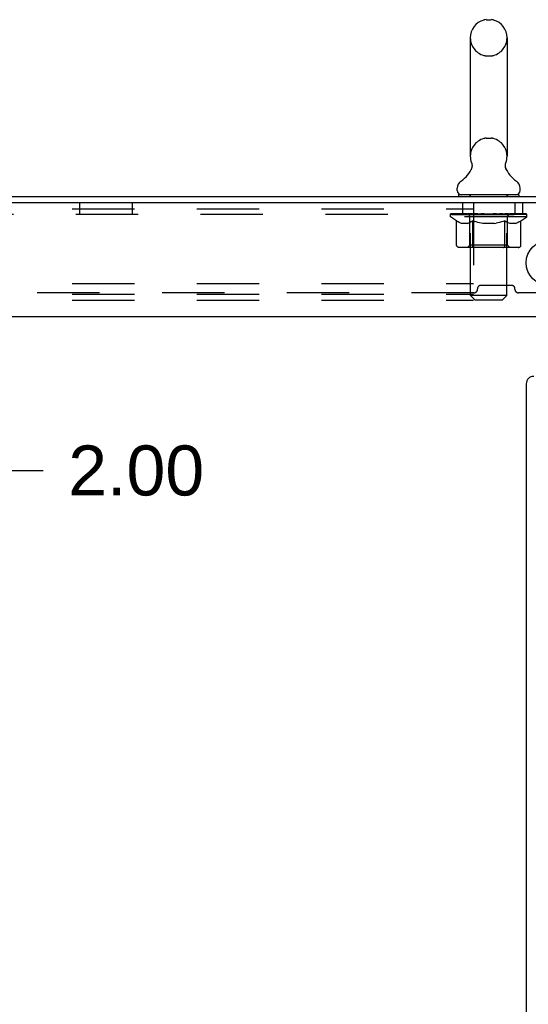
# Model space of a CAD drawing. Header units: inches. Extents: x 0 to 189, y 0 to 122.
# Tile 15 of 44: x 36.03 to 44.5, y 72.54 to 88.94. Entities that reach past the tile are written whole.
import ezdxf

# ---------------------------------------------------------------- set-up
doc = ezdxf.new("R2010")
doc.units = ezdxf.units.IN
doc.header["$LTSCALE"] = 10.388889
doc.header["$MEASUREMENT"] = 0
doc.linetypes.add('HIDDEN', pattern=[0.2, 0.1, -0.1])
doc.layers.get('0').update_dxf_attribs({"linetype": 'CONTINUOUS'})
doc.layers.add('DEFAULT_2', color=8, linetype='HIDDEN')
doc.layers.add('DIMENSIONS', color=7, linetype='CONTINUOUS')
doc.styles.get("Standard").update_dxf_attribs({"font": 'arial.ttf'})
doc.dimstyles.new('DIMSTYLE_1', dxfattribs={"dimtxt": 0.833333, "dimasz": 1.111111, "dimexe": 0.09, "dimexo": 0.07, "dimgap": 0.0375, "dimtad": 0, "dimtih": 1, "dimtoh": 1, "dimzin": 4, "dimdsep": 46, "dimtxsty": 'Standard', "dimblk": '_FILLED', "dimblk1": '_FILLED', "dimblk2": '_FILLED', "dimcen": 0.09, "dimazin": 1, "dimtfac": 1, "dimtdec": 3, "dimtofl": 0, "dimtmove": 0, "dimatfit": 3, "dimldrblk": '_FILLED', "dimfxl": 0, "dimtolj": 1, "dimtzin": 4, "dimarcsym": 0})

# ---------------------------------------------------------------- blocks, each defined once
blk = doc.blocks.new('_FILLED')
at = {"color": 0, "linetype": 'ByBlock'}
blk.add_solid([(0, 0), (-1, 0.2), (-1, -0.2)], dxfattribs=at)
blk = doc.blocks.new('*D14')
at = {"layer": 'DIMENSIONS', "color": 2, "linetype": 'Continuous'}
for p, q in [((35.444, 85.992), (35.444, 88.214)), ((35.444, 83.992), (35.444, 81.429)), ((35.444, 81.429), (36.416, 81.429))]:
    blk.add_line(p, q, dxfattribs=at)
at = {"layer": 'DIMENSIONS', "color": 2, "linetype": 'Continuous', "xscale": 1.1111111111, "yscale": 1.1111111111, "zscale": 1.1111111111}
for p, rotation in [((35.444, 85.992), 270), ((35.444, 83.992), 90)]:
    blk.add_blockref('_FILLED', p, dxfattribs=dict(at, rotation=rotation))
at = {"layer": 'DIMENSIONS', "color": 2, "linetype": 'Continuous', "insert": (36.833, 81.845), "char_height": 0.8333, "width": 2.26456, "attachment_point": 1, "line_spacing_factor": 0.9}
blk.add_mtext('2.00', dxfattribs=at)
blk = doc.blocks.new('*D19')
at = {"layer": 'DIMENSIONS', "color": 2, "linetype": 'Continuous'}
for p, q in [((44.461, 71.654), (41.986, 71.654)), ((46.461, 71.654), (48.684, 71.654))]:
    blk.add_line(p, q, dxfattribs=at)
at = {"layer": 'DIMENSIONS', "color": 2, "linetype": 'Continuous', "xscale": 1.1111111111, "yscale": 1.1111111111, "zscale": 1.1111111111}
blk.add_blockref('_FILLED', (44.461, 71.654), dxfattribs=at)
at = {"layer": 'DIMENSIONS', "color": 2, "linetype": 'Continuous', "xscale": 1.1111111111, "yscale": 1.1111111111, "zscale": 1.1111111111, "rotation": 180}
blk.add_blockref('_FILLED', (46.461, 71.654), dxfattribs=at)
at = {"layer": 'DIMENSIONS', "color": 2, "linetype": 'Continuous', "insert": (41.569, 72.07), "char_height": 0.8333, "width": 2.26456, "attachment_point": 3, "line_spacing_factor": 0.9}
blk.add_mtext('2.00', dxfattribs=at)

msp = doc.modelspace()

# ---------------------------------------------------------------- linework, layer by layer
at = {"color": 7, "linetype": 'Continuous'}
for p, q in [((43.793, 88.937), (43.88, 88.937)), ((43.53, 88.637), (43.53, 86.662)), ((44.142, 88.637), (44.142, 86.662)), ((43.545, 86.443), (43.543, 86.439)), ((43.313, 86.091), (43.313, 86.13)), ((44.359, 86.091), (44.359, 86.13)), ((43.336, 86.022), (43.336, 85.992)), ((44.336, 86.022), (43.336, 86.022)), ((44.336, 86.022), (44.336, 85.992))]:
    msp.add_line(p, q, dxfattribs=at)
at = {"color": 3, "linetype": 'Continuous'}
for p, q in [((28.513, 85.992), (46.409, 85.992)), ((46.461, 85.888), (28.528, 85.888)), ((30.274, 83.992), (44.648, 83.992)), ((44.461, 82.871), (44.461, 59.539))]:
    msp.add_line(p, q, dxfattribs=at)
at = {"color": 7, "linetype": 'Continuous'}
for points in [[(43.55, 86.555), (43.551, 86.551), (43.553, 86.546), (43.554, 86.541), (43.555, 86.537), (43.556, 86.532), (43.557, 86.527), (43.558, 86.522), (43.558, 86.517), (43.559, 86.512), (43.559, 86.507), (43.559, 86.502), (43.559, 86.497), (43.558, 86.492), (43.558, 86.487), (43.557, 86.482), (43.556, 86.477), (43.555, 86.472), (43.554, 86.467), (43.552, 86.462), (43.551, 86.457), (43.549, 86.453), (43.547, 86.448), (43.545, 86.443)], [(44.13, 86.439), (44.128, 86.443), (44.126, 86.448), (44.124, 86.453), (44.122, 86.457), (44.12, 86.462), (44.119, 86.467), (44.118, 86.472), (44.117, 86.477), (44.116, 86.482), (44.115, 86.487), (44.115, 86.492), (44.114, 86.497), (44.114, 86.502), (44.114, 86.507), (44.114, 86.512), (44.114, 86.517), (44.115, 86.522), (44.116, 86.527), (44.116, 86.532), (44.117, 86.537), (44.119, 86.541), (44.12, 86.546), (44.122, 86.551), (44.123, 86.555)]]:
    msp.add_lwpolyline(points, dxfattribs=at)
at = {"color": 3, "linetype": 'Continuous'}
msp.add_circle((44.836, 84.888), 0.375, dxfattribs=at)
at = {"color": 7, "linetype": 'Continuous'}
for centre, radius, start, end in [((43.836, 88.637), 0.306, 105.6303, 180), ((43.793, 88.794), 0.144, 90, 105.6303), ((43.88, 88.794), 0.144, 74.3697, 90), ((43.836, 88.637), 0.306, 0, 74.3697), ((43.836, 86.662), 0.306, 180, 200.4871), ((43.836, 86.662), 0.306, 339.5129, 360), ((43.078, 86.679), 0.523, 304.6624, 336.9318), ((44.595, 86.679), 0.523, 203.0682, 235.3376), ((43.457, 86.13), 0.144, 124.6626, 180), ((44.216, 86.13), 0.144, 0, 55.3374), ((43.382, 86.091), 0.069, 180, 270), ((44.29, 86.091), 0.069, 270, 360)]:
    msp.add_arc(centre, radius, start, end, dxfattribs=at)
at = {"color": 3, "linetype": 'Continuous'}
msp.add_arc((44.586, 82.871), 0.125, 90, 180, dxfattribs=at)
at = {"layer": 'DEFAULT_2', "color": 8, "linetype": 'HIDDEN'}
for p, q in [((43.793, 88.337), (43.88, 88.337)), ((43.793, 86.962), (43.88, 86.962)), ((43.524, 86.022), (43.524, 85.992)), ((43.536, 84.341), (43.536, 85.987)), ((44.136, 84.341), (44.136, 85.987)), ((44.149, 86.022), (44.149, 85.992)), ((28.586, 85.784), (43.586, 85.784)), ((37.024, 85.888), (37.024, 85.7)), ((37.899, 85.888), (37.899, 85.7)), ((43.399, 85.888), (43.399, 85.7)), ((43.586, 85.888), (43.586, 84.263)), ((44.274, 85.888), (44.274, 85.7)), ((44.399, 85.888), (44.399, 85.7)), ((28.649, 85.7), (46.274, 85.7)), ((43.203, 85.655), (43.203, 85.702)), ((43.302, 85.586), (43.203, 85.655)), ((44.47, 85.655), (43.203, 85.655)), ((43.213, 85.695), (43.213, 85.702)), ((43.221, 85.692), (43.221, 85.695)), ((43.221, 85.692), (44.451, 85.692)), ((43.23, 85.692), (43.23, 85.695)), ((43.231, 85.692), (43.231, 85.695)), ((43.241, 85.695), (43.241, 85.702)), ((43.258, 85.692), (43.258, 85.695)), ((43.259, 85.692), (43.259, 85.695)), ((43.288, 85.695), (43.288, 85.702)), ((43.302, 85.692), (43.302, 85.695)), ((43.305, 85.692), (43.305, 85.695)), ((43.509, 85.695), (43.308, 85.695)), ((43.351, 85.695), (43.351, 85.702)), ((43.353, 85.692), (43.353, 85.695)), ((43.353, 85.692), (43.353, 85.695)), ((43.356, 85.692), (43.356, 85.695)), ((43.363, 85.692), (43.363, 85.695)), ((43.364, 85.692), (43.364, 85.695)), ((43.367, 85.692), (43.367, 85.695)), ((43.37, 85.692), (43.37, 85.696)), ((43.375, 85.692), (43.375, 85.695)), ((43.389, 85.692), (43.389, 85.695)), ((43.407, 85.692), (43.407, 85.698)), ((43.407, 85.692), (43.407, 85.695)), ((43.428, 85.692), (43.428, 85.695)), ((43.428, 85.692), (43.428, 85.695)), ((43.429, 85.695), (43.429, 85.702)), ((43.439, 85.692), (43.439, 85.695)), ((43.443, 85.692), (43.443, 85.695)), ((43.452, 85.692), (43.452, 85.695)), ((43.464, 85.692), (43.464, 85.699)), ((43.479, 85.692), (43.479, 85.695)), ((43.482, 85.692), (43.482, 85.695)), ((43.509, 85.692), (43.509, 85.695)), ((43.576, 85.695), (43.514, 85.695)), ((43.52, 85.695), (43.52, 85.702)), ((43.524, 85.183), (43.524, 85.652)), ((43.526, 85.692), (43.526, 85.695)), ((43.531, 85.692), (43.531, 85.695)), ((43.537, 85.692), (43.537, 85.7)), ((43.541, 85.692), (43.541, 85.695)), ((43.552, 85.692), (43.552, 85.695)), ((43.576, 85.692), (43.576, 85.695)), ((43.651, 85.695), (43.592, 85.695)), ((43.612, 85.692), (43.612, 85.695)), ((43.62, 85.695), (43.62, 85.702)), ((43.623, 85.692), (43.623, 85.695)), ((43.626, 85.692), (43.626, 85.701)), ((43.629, 85.692), (43.629, 85.695)), ((43.636, 85.692), (43.636, 85.695)), ((43.651, 85.692), (43.651, 85.695)), ((43.732, 85.695), (43.677, 85.695)), ((43.69, 85.692), (43.69, 85.695)), ((43.722, 85.695), (43.836, 85.702)), ((43.726, 85.695), (43.726, 85.702)), ((43.727, 85.702), (43.726, 85.702)), ((43.727, 85.695), (43.727, 85.702)), ((43.727, 85.692), (43.727, 85.695)), ((43.731, 85.692), (43.731, 85.695)), ((43.732, 85.692), (43.732, 85.695)), ((43.732, 85.692), (43.732, 85.695)), ((43.815, 85.695), (43.767, 85.695)), ((43.773, 85.692), (43.773, 85.695)), ((43.816, 85.692), (43.816, 85.695)), ((43.834, 85.695), (43.834, 85.695)), ((43.834, 85.692), (43.834, 85.695)), ((43.834, 85.692), (43.834, 85.695)), ((43.836, 85.695), (43.836, 85.702)), ((43.836, 85.702), (43.951, 85.695)), ((43.839, 85.692), (43.839, 85.695)), ((43.839, 85.692), (43.839, 85.695)), ((43.839, 85.695), (43.839, 85.695)), ((43.857, 85.692), (43.857, 85.695)), ((43.857, 85.695), (43.905, 85.695)), ((43.9, 85.692), (43.9, 85.695)), ((43.94, 85.692), (43.94, 85.695)), ((43.941, 85.692), (43.941, 85.695)), ((43.941, 85.695), (43.995, 85.695)), ((43.942, 85.692), (43.942, 85.695)), ((43.946, 85.695), (43.946, 85.702)), ((43.946, 85.695), (43.946, 85.702)), ((43.946, 85.702), (43.946, 85.702)), ((43.946, 85.692), (43.946, 85.695)), ((43.982, 85.692), (43.982, 85.695)), ((44.021, 85.692), (44.021, 85.695)), ((44.021, 85.695), (44.081, 85.695)), ((44.037, 85.692), (44.037, 85.695)), ((44.044, 85.692), (44.044, 85.695)), ((44.047, 85.692), (44.047, 85.701)), ((44.049, 85.692), (44.049, 85.695)), ((44.053, 85.695), (44.053, 85.702)), ((44.06, 85.692), (44.06, 85.695)), ((44.096, 85.692), (44.096, 85.695)), ((44.096, 85.695), (44.158, 85.695)), ((44.12, 85.692), (44.12, 85.695)), ((44.131, 85.692), (44.131, 85.695)), ((44.135, 85.692), (44.135, 85.7)), ((44.141, 85.692), (44.141, 85.695)), ((44.146, 85.692), (44.146, 85.695)), ((44.149, 85.183), (44.149, 85.652)), ((44.153, 85.695), (44.153, 85.702)), ((44.163, 85.692), (44.163, 85.695)), ((44.163, 85.695), (44.47, 85.695)), ((44.19, 85.692), (44.19, 85.695)), ((44.194, 85.692), (44.194, 85.695)), ((44.209, 85.692), (44.209, 85.699)), ((44.22, 85.692), (44.22, 85.695)), ((44.23, 85.692), (44.23, 85.695)), ((44.234, 85.692), (44.234, 85.695)), ((44.243, 85.695), (44.243, 85.702)), ((44.245, 85.692), (44.245, 85.695)), ((44.245, 85.692), (44.245, 85.695)), ((44.265, 85.692), (44.265, 85.698)), ((44.266, 85.692), (44.266, 85.695)), ((44.284, 85.692), (44.284, 85.695)), ((44.298, 85.692), (44.298, 85.695)), ((44.302, 85.692), (44.302, 85.696)), ((44.306, 85.692), (44.306, 85.695)), ((44.309, 85.692), (44.309, 85.695)), ((44.309, 85.692), (44.309, 85.695)), ((44.316, 85.692), (44.316, 85.695)), ((44.319, 85.692), (44.319, 85.695)), ((44.32, 85.692), (44.32, 85.695)), ((44.321, 85.695), (44.321, 85.702)), ((44.348, 85.698), (44.469, 85.7)), ((44.348, 85.695), (44.348, 85.698)), ((44.368, 85.692), (44.368, 85.695)), ((44.37, 85.692), (44.37, 85.695)), ((44.373, 85.587), (44.47, 85.655)), ((44.385, 85.695), (44.385, 85.702)), ((44.413, 85.692), (44.413, 85.695)), ((44.415, 85.692), (44.415, 85.695)), ((44.431, 85.695), (44.431, 85.702)), ((44.442, 85.692), (44.442, 85.695)), ((44.442, 85.692), (44.442, 85.695)), ((44.451, 85.692), (44.451, 85.695)), ((44.46, 85.695), (44.46, 85.702)), ((44.469, 85.695), (44.469, 85.7)), ((44.47, 85.655), (44.47, 85.695)), ((43.302, 85.181), (43.302, 85.586)), ((43.302, 85.586), (43.316, 85.576)), ((43.33, 85.568), (43.316, 85.576)), ((43.344, 85.56), (43.33, 85.568)), ((43.357, 85.554), (43.344, 85.56)), ((43.371, 85.548), (43.357, 85.554)), ((43.384, 85.544), (43.371, 85.548)), ((43.488, 85.544), (43.384, 85.544)), ((43.488, 85.544), (43.501, 85.548)), ((43.515, 85.554), (43.501, 85.548)), ((43.528, 85.56), (43.515, 85.554)), ((43.542, 85.568), (43.528, 85.56)), ((43.556, 85.577), (43.542, 85.568)), ((43.57, 85.586), (43.556, 85.576)), ((43.57, 85.181), (43.57, 85.586)), ((43.57, 85.586), (43.599, 85.576)), ((43.627, 85.568), (43.598, 85.576)), ((43.655, 85.56), (43.627, 85.568)), ((43.683, 85.554), (43.655, 85.56)), ((43.71, 85.548), (43.682, 85.554)), ((43.737, 85.544), (43.71, 85.548)), ((43.935, 85.544), (43.737, 85.544)), ((43.935, 85.544), (43.963, 85.548)), ((43.991, 85.554), (43.963, 85.548)), ((44.019, 85.561), (43.991, 85.554)), ((44.048, 85.568), (44.019, 85.56)), ((44.076, 85.577), (44.047, 85.568)), ((44.105, 85.587), (44.076, 85.577)), ((44.105, 85.181), (44.105, 85.587)), ((44.163, 85.554), (44.149, 85.56)), ((44.178, 85.548), (44.163, 85.554)), ((44.192, 85.544), (44.177, 85.548)), ((44.286, 85.544), (44.192, 85.544)), ((44.286, 85.544), (44.3, 85.548)), ((44.314, 85.554), (44.3, 85.548)), ((44.329, 85.561), (44.314, 85.554)), ((44.343, 85.568), (44.328, 85.56)), ((44.358, 85.577), (44.343, 85.568)), ((44.373, 85.587), (44.358, 85.577)), ((44.373, 85.181), (44.373, 85.587)), ((44.33, 85.143), (43.345, 85.143)), ((43.524, 85.183), (43.484, 85.143)), ((44.149, 85.183), (43.524, 85.183)), ((43.581, 85.148), (43.579, 85.15)), ((43.586, 85.145), (43.584, 85.146)), ((43.589, 85.144), (43.586, 85.145)), ((43.591, 85.143), (43.589, 85.144)), ((44.149, 85.183), (44.189, 85.143)), ((28.586, 84.544), (43.586, 84.544)), ((44.215, 84.512), (43.708, 84.512)), ((28.586, 84.367), (43.586, 84.367)), ((43.59, 84.387), (31.333, 84.387)), ((43.605, 84.272), (43.536, 84.341)), ((44.136, 84.341), (43.536, 84.341)), ((43.649, 84.446), (43.649, 84.453)), ((44.067, 84.272), (44.136, 84.341)), ((44.274, 84.446), (44.274, 84.453)), ((45.037, 84.387), (44.333, 84.387)), ((28.586, 84.263), (43.586, 84.263)), ((43.605, 84.272), (44.067, 84.272))]:
    msp.add_line(p, q, dxfattribs=at)
for points in [[(44.105, 85.587), (44.12, 85.577), (44.135, 85.568)], [(44.149, 85.56), (44.134, 85.568), (44.12, 85.577)], [(43.345, 85.143), (43.34, 85.144), (43.335, 85.145), (43.33, 85.146), (43.325, 85.148), (43.32, 85.15), (43.316, 85.153), (43.312, 85.157), (43.309, 85.161), (43.306, 85.165), (43.304, 85.17), (43.303, 85.175), (43.302, 85.181)], [(43.571, 85.17), (43.57, 85.175), (43.57, 85.181)], [(43.572, 85.165), (43.571, 85.17), (43.57, 85.175), (43.57, 85.181)], [(43.584, 85.146), (43.581, 85.148), (43.579, 85.15), (43.577, 85.153), (43.575, 85.157), (43.573, 85.161), (43.572, 85.165)], [(43.577, 85.153), (43.575, 85.157), (43.573, 85.161)], [(44.084, 85.143), (44.086, 85.144), (44.089, 85.145), (44.091, 85.146), (44.094, 85.148), (44.096, 85.15), (44.098, 85.153), (44.1, 85.157), (44.102, 85.161), (44.103, 85.165), (44.104, 85.17), (44.105, 85.175), (44.105, 85.181)], [(44.33, 85.143), (44.335, 85.144), (44.34, 85.145), (44.345, 85.146), (44.35, 85.148), (44.355, 85.15), (44.359, 85.153), (44.363, 85.157), (44.366, 85.161), (44.369, 85.165), (44.371, 85.17), (44.372, 85.175), (44.373, 85.181)]]:
    msp.add_lwpolyline(points, dxfattribs=at)
for centre, radius, start, end in [((43.836, 88.637), 0.306, 180, 254.3697), ((43.836, 88.637), 0.306, 285.6303, 360), ((43.793, 88.481), 0.144, 254.3697, 270), ((43.88, 88.481), 0.144, 270, 285.6303), ((43.836, 86.662), 0.306, 105.6303, 180), ((43.793, 86.819), 0.144, 90, 105.6303), ((43.88, 86.819), 0.144, 74.3697, 90), ((43.836, 86.662), 0.306, 0, 74.3697), ((43.502, 85.987), 0.0345, 0, 90), ((44.171, 85.987), 0.0345, 90, 180), ((43.484, 85.652), 0.0398, 0, 90), ((44.189, 85.652), 0.0398, 90, 180), ((43.708, 84.453), 0.0591, 90, 180), ((44.215, 84.453), 0.0591, 0, 90), ((43.59, 84.446), 0.0591, 270, 360), ((44.333, 84.446), 0.0591, 180, 270)]:
    msp.add_arc(centre, radius, start, end, dxfattribs=at)
for centre, major_axis, ratio, start_param, end_param in [((43.836, 85.702), (0.633, 0.007), 0.05963, 2.96643, 3.140963), ((43.183, 85.69), (0.198, 0), 0.060556, 0.430652, 1.470503), ((43.836, 85.702), (0.633, 0), 0.060556, 3.141593, 3.316126), ((43.183, 85.683), (0.198, 0.002), 0.05963, 1.376596, 1.469874), ((43.836, 85.702), (0.633, 0.013), 0.05688, 2.791345, 2.965878), ((43.159, 85.69), (0.198, 0.002), 0.05963, 0.25549, 1.295341), ((43.227, 85.69), (0.198, -0.002), 0.05963, 0.605815, 1.645666), ((43.836, 85.702), (0.633, -0.007), 0.05963, -2.96643, -2.791898), ((43.227, 85.683), (0.198, 0), 0.060556, 1.551758, 1.645036), ((43.159, 85.683), (0.198, 0.004), 0.05688, 1.20151, 1.294789), ((43.229, 85.685), (0.164, 0.002), 0.05963, 1.065228, 1.614276), ((43.209, 85.685), (0.164, 0.003), 0.05688, 0.890143, 1.43919), ((43.267, 85.685), (0.164, 0), 0.060556, 1.240391, 1.789438), ((43.836, 85.702), (0.633, 0.019), 0.052395, 2.616403, 2.790936), ((43.155, 85.69), (0.198, 0.004), 0.05688, 0.080405, 1.120256), ((43.29, 85.69), (0.198, -0.004), 0.05688, 0.7809, 1.820751), ((43.836, 85.702), (0.633, -0.013), 0.05688, -2.791345, -2.616812), ((43.29, 85.683), (0.198, -0.002), 0.05963, 1.72692, 1.820198), ((43.155, 85.683), (0.198, 0.006), 0.052395, 1.026568, 1.119847), ((43.208, 85.685), (0.164, 0.005), 0.052395, 0.715201, 1.264248), ((43.322, 85.685), (0.164, -0.002), 0.05963, 1.415553, 1.9646), ((43.836, 85.702), (0.633, 0.025), 0.046319, 2.441654, 2.616187), ((43.369, 85.69), (0.198, -0.006), 0.052395, 0.955842, 1.995693), ((43.172, 85.69), (0.198, 0.006), 0.052395, -0.094537, 0.945314), ((43.836, 85.702), (0.633, -0.019), 0.052395, -2.616403, -2.44187), ((43.369, 85.683), (0.198, -0.004), 0.05688, 1.902006, 1.995284), ((43.172, 85.683), (0.198, 0.008), 0.046319, 0.851819, 0.945098), ((43.227, 85.685), (0.164, 0.006), 0.046319, 0.540452, 1.089499), ((43.393, 85.685), (0.164, -0.003), 0.05688, 1.590638, 2.139686), ((43.836, 85.702), (0.633, 0.029), 0.038841, 2.267123, 2.441656), ((43.463, 85.69), (0.198, -0.008), 0.046319, 1.130591, 2.170442), ((43.209, 85.69), (0.198, 0.008), 0.046319, -0.269286, 0.770565), ((43.836, 85.702), (0.633, -0.025), 0.046319, -2.441654, -2.267121), ((43.463, 85.683), (0.198, -0.006), 0.052395, 2.076947, 2.170226), ((43.209, 85.683), (0.198, 0.009), 0.038841, 0.677289, 0.770567), ((43.264, 85.685), (0.164, 0.008), 0.038841, 0.365921, 0.914969), ((43.478, 85.685), (0.164, -0.005), 0.052395, 1.76558, 2.314627), ((43.836, 85.702), (0.633, 0.033), 0.030195, 2.09281, 2.267343), ((43.568, 85.69), (0.198, -0.009), 0.038841, 1.305122, 2.344973), ((43.266, 85.69), (0.198, 0.009), 0.038841, -0.443817, 0.596034), ((43.836, 85.702), (0.633, -0.029), 0.038841, -2.267123, -2.092591), ((43.568, 85.683), (0.198, -0.008), 0.046319, 2.251696, 2.344975), ((43.266, 85.683), (0.198, 0.01), 0.030195, 0.502975, 0.596254), ((43.318, 85.685), (0.164, 0.009), 0.030195, 0.191608, 0.740655), ((43.573, 85.685), (0.164, -0.006), 0.046319, 1.940329, 2.489376), ((43.339, 85.69), (0.198, 0.01), 0.030195, -0.61813, 0.421721), ((43.836, 85.702), (0.633, 0.036), 0.020645, 1.918687, 2.09322), ((43.681, 85.69), (0.198, -0.01), 0.030195, 1.479435, 2.519286), ((43.836, 85.702), (0.633, -0.033), 0.030195, -2.09281, -1.918277), ((43.681, 85.683), (0.198, -0.009), 0.038841, 2.426227, 2.519505), ((43.339, 85.683), (0.198, 0.011), 0.020645, 0.328852, 0.422131), ((43.388, 85.685), (0.164, 0.009), 0.020645, 0.017485, 0.566532), ((43.677, 85.685), (0.164, -0.008), 0.038841, 2.11486, 2.663907), ((43.428, 85.69), (0.198, 0.011), 0.020645, -0.792253, 0.247598), ((43.836, 85.702), (0.633, 0.038), 0.010478, 1.744704, 1.919237), ((43.798, 85.69), (0.198, -0.011), 0.020645, 1.653558, 2.693409), ((43.836, 85.702), (0.633, -0.036), 0.020645, -1.918687, -1.744154), ((43.798, 85.683), (0.198, -0.01), 0.030195, 2.60054, 2.693819), ((43.428, 85.683), (0.198, 0.012), 0.010478, 0.154869, 0.248148), ((43.472, 85.685), (0.164, 0.01), 0.010478, 6.126688, 6.675735), ((43.785, 85.685), (0.164, -0.009), 0.030195, 2.289173, 2.83822), ((43.529, 85.69), (0.198, 0.012), 0.010478, -0.966236, -0.000846), ((43.917, 85.69), (0.198, -0.012), 0.010478, 1.827541, 2.867392), ((43.836, 85.702), (0.633, -0.038), 0.010478, -1.744704, -1.570171), ((43.917, 85.683), (0.198, -0.011), 0.020645, 2.774664, 2.867942), ((43.895, 85.685), (0.164, -0.009), 0.020645, 2.463296, 3.012344), ((43.756, 85.69), (0.198, 0.012), 0.010478, 0.274201, 1.314052), ((43.669, 85.685), (0.164, 0.01), 0.010478, -0.000483, 0.504314), ((43.639, 85.683), (0.198, 0.012), 0.010478, 0.099668, 0.192946), ((43.836, 85.702), (0.633, 0.038), 0.010478, -1.571421, -1.396888), ((44.033, 85.683), (0.198, -0.012), 0.010478, 2.948646, 3.041925), ((44.003, 85.685), (0.164, -0.01), 0.010478, 2.637279, 3.142076), ((43.874, 85.69), (0.198, 0.011), 0.020645, 0.448184, 1.488034), ((43.778, 85.685), (0.164, 0.009), 0.020645, 0.129249, 0.678296), ((43.756, 85.683), (0.198, 0.011), 0.020645, 0.273651, 0.366929), ((44.144, 85.69), (0.198, -0.012), 0.010478, -3.140747, -2.175357), ((43.836, 85.702), (0.633, 0.036), 0.020645, -1.397439, -1.222906), ((43.836, 85.702), (0.633, -0.038), 0.010478, 1.222355, 1.396888), ((43.992, 85.69), (0.198, 0.01), 0.030195, 0.622307, 1.662158), ((43.887, 85.685), (0.164, 0.009), 0.030195, 0.303372, 0.852419), ((44.201, 85.685), (0.164, -0.01), 0.010478, 2.749043, 3.29809), ((44.245, 85.69), (0.198, -0.011), 0.020645, 2.893995, 3.933846), ((43.874, 85.683), (0.198, 0.01), 0.030195, 0.447774, 0.541052), ((44.245, 85.683), (0.198, -0.012), 0.010478, 2.893445, 2.986723), ((43.836, 85.702), (0.633, 0.033), 0.030195, -1.223315, -1.048783), ((43.836, 85.702), (0.633, -0.036), 0.020645, 1.048373, 1.222906), ((44.105, 85.69), (0.198, 0.009), 0.038841, 0.79662, 1.836471), ((43.996, 85.685), (0.164, 0.008), 0.038841, 0.477686, 1.026733), ((44.285, 85.685), (0.164, -0.009), 0.020645, 2.57506, 3.124108), ((44.334, 85.69), (0.198, -0.01), 0.030195, 2.719872, 3.759723), ((44.21, 85.69), (0.198, 0.008), 0.046319, 0.971151, 2.011002), ((43.992, 85.683), (0.198, 0.009), 0.038841, 0.622087, 0.715366), ((44.334, 85.683), (0.198, -0.011), 0.020645, 2.719462, 2.812741), ((43.836, 85.702), (0.633, 0.029), 0.038841, -1.049002, -0.874469), ((43.836, 85.702), (0.633, -0.033), 0.030195, 0.87425, 1.048783), ((44.099, 85.685), (0.164, 0.006), 0.046319, 0.652216, 1.201263), ((44.303, 85.69), (0.198, 0.006), 0.052395, 1.1459, 2.185751), ((44.355, 85.685), (0.164, -0.009), 0.030195, 2.400937, 2.949985), ((44.407, 85.69), (0.198, -0.009), 0.038841, 2.545558, 3.585409), ((44.195, 85.685), (0.164, 0.005), 0.052395, 0.826965, 1.376012), ((44.105, 85.683), (0.198, 0.008), 0.046319, 0.796618, 0.889896), ((44.407, 85.683), (0.198, -0.01), 0.030195, 2.545339, 2.638617), ((44.383, 85.69), (0.198, 0.004), 0.05688, 1.320842, 2.360692), ((43.836, 85.702), (0.633, 0.025), 0.046319, -0.874471, -0.699939), ((43.836, 85.702), (0.633, -0.029), 0.038841, 0.699936, 0.874469), ((44.463, 85.69), (0.198, -0.008), 0.046319, 2.371028, 3.410879), ((44.409, 85.685), (0.164, -0.008), 0.038841, 2.226624, 2.775671), ((44.445, 85.69), (0.198, 0.002), 0.05963, 1.495927, 2.535778), ((44.279, 85.685), (0.164, 0.003), 0.05688, 1.001907, 1.550954), ((44.501, 85.69), (0.198, -0.006), 0.052395, 2.196279, 3.23613), ((44.446, 85.685), (0.164, -0.006), 0.046319, 2.052093, 2.601141), ((44.21, 85.683), (0.198, 0.006), 0.052395, 0.971367, 1.064645), ((44.489, 85.69), (0.198, 0), 0.060556, 2.364024, 2.71094), ((44.463, 85.683), (0.198, -0.009), 0.038841, 2.371026, 2.464304), ((44.517, 85.69), (0.198, -0.004), 0.05688, 2.021337, 3.061188), ((43.836, 85.702), (0.633, 0.019), 0.052395, -0.699723, -0.52519), ((43.836, 85.702), (0.633, -0.025), 0.046319, 0.525406, 0.699939), ((44.514, 85.69), (0.198, -0.002), 0.05963, 1.846251, 2.886102), ((44.35, 85.685), (0.164, 0.002), 0.05963, 1.176993, 1.72604), ((44.464, 85.685), (0.164, -0.005), 0.052395, 1.877344, 2.426392), ((44.406, 85.685), (0.164, 0), 0.060556, 1.352155, 1.901202), ((44.464, 85.685), (0.164, -0.003), 0.05688, 1.702402, 2.25145), ((44.444, 85.685), (0.164, -0.002), 0.05963, 1.527317, 2.076364), ((44.303, 85.683), (0.198, 0.004), 0.05688, 1.146309, 1.239587), ((44.501, 85.683), (0.198, -0.008), 0.046319, 2.196495, 2.289773), ((43.836, 85.702), (0.633, 0.013), 0.05688, -0.524781, -0.350248), ((43.836, 85.702), (0.633, -0.019), 0.052395, 0.350657, 0.52519), ((44.489, 85.683), (0.198, -0.002), 0.05963, 1.764997, 1.971333), ((44.383, 85.683), (0.198, 0.002), 0.05963, 1.321394, 1.414673), ((44.517, 85.683), (0.198, -0.006), 0.052395, 2.021746, 2.115024), ((43.836, 85.702), (0.633, 0.007), 0.05963, -0.349695, -0.175162), ((43.836, 85.702), (0.633, -0.013), 0.05688, 0.175715, 0.350248), ((44.514, 85.683), (0.198, -0.004), 0.05688, 1.846804, 1.940083), ((44.445, 85.683), (0.198, 0), 0.060556, 1.496556, 1.589835), ((43.836, 85.702), (0.633, -0.007), 0.05963, 6.27665, 6.458348), ((43.836, 85.702), (0.633, 0), 0.060556, -0.174533, -0.058352)]:
    msp.add_ellipse(centre, major_axis=major_axis, ratio=ratio, start_param=start_param, end_param=end_param, dxfattribs=at)

# ---------------------------------------------------------------- dimensions: what is measured, and where the dimension line sits
at = {"layer": 'DIMENSIONS', "color": 2, "linetype": 'Continuous'}
dim = msp.add_linear_dim(base=(35.444, 83.992), p1=(28.633, 85.992), p2=(30.461, 83.992), angle=270, text='<>\\P[]', dimstyle='DIMSTYLE_1', dxfattribs=at)
dim.commit()
dim.dimension.update_dxf_attribs({"geometry": '*D14', "text_midpoint": (37.955, 81.424), "dimtype": 160})
dim = msp.add_linear_dim(base=(46.461, 71.654), p1=(44.461, 59.539), p2=(46.461, 85.888), text='<>\\P[]', dimstyle='DIMSTYLE_1', dxfattribs=at)
dim.commit()
dim.dimension.update_dxf_attribs({"geometry": '*D19', "text_midpoint": (40.426, 71.649), "dimtype": 160})

doc.saveas('drawing.dxf')
